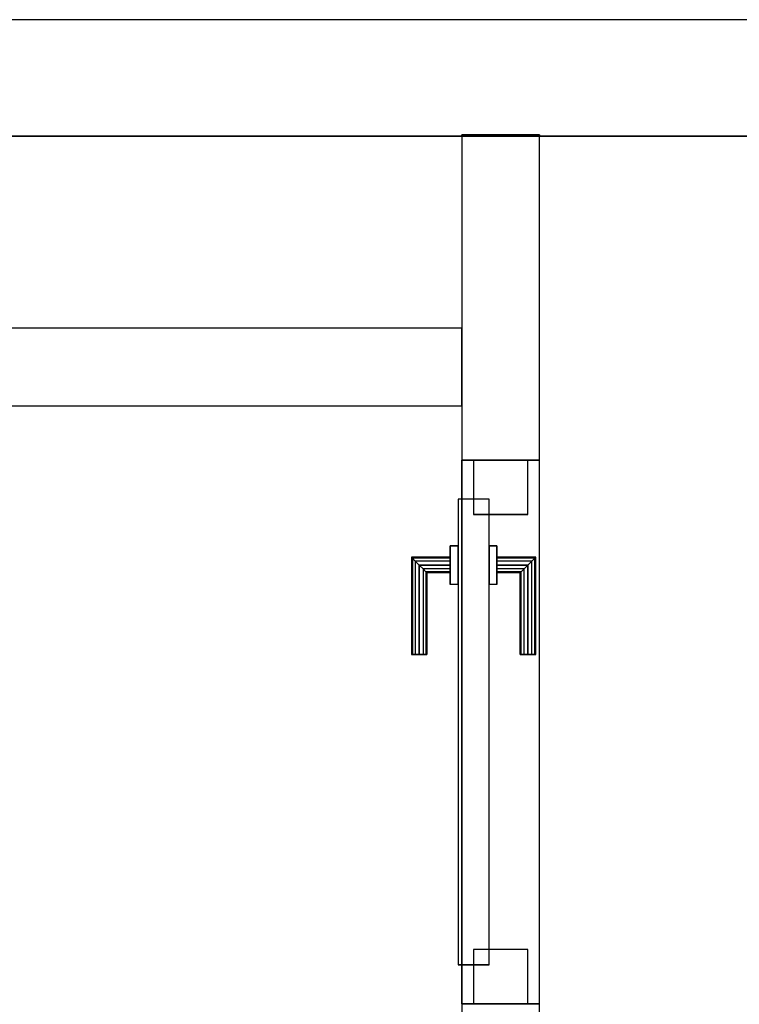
# Model space of a CAD drawing. Header units: metres. Extents: x 391.1 to 430.4, y 12.7 to 28.4.
# Tile 136 of 169: x 408.2 to 409.1, y 27 to 28.2. Entities that reach past the tile are written whole.
import ezdxf

# ---------------------------------------------------------------- set-up
doc = ezdxf.new("R2010")
doc.units = ezdxf.units.M
doc.layers.add('01_CARPINTERIA', color=5, linetype='Continuous', lineweight=25, true_color=0x0000ff)
doc.layers.add('01_SUELOS', color=7, linetype='Continuous', lineweight=25, true_color=0x007f00)
for name, color, linetype, lineweight in [('A-GENM-____-OTLN', 7, 'Continuous', 18), ('A-WALL-____-MCUT', 7, 'Continuous', 25), ('A-WALL-____-OTLN', 7, 'Continuous', 25)]:
    doc.layers.add(name, color=color, linetype=linetype, lineweight=lineweight)

# ---------------------------------------------------------------- blocks, each defined once
blk = doc.blocks.new('Family - Envans PB-155432-02_CLI_AIRE_P0')
at = {"layer": 'A-WALL-____-MCUT', "color": 253, "true_color": 0xaaaaaa}
for p, q in [((0.4193, 0.1), (0, 0.1)), ((0, 0.1), (0, 0)), ((0.4193, 0), (0.4193, 0.1)), ((0, 0), (0.4193, 0))]:
    blk.add_line(p, q, dxfattribs=at)
at = {"layer": 'A-WALL-____-OTLN', "color": 253, "true_color": 0xaaaaaa}
for p, q in [((0.4193, 0.1), (0, 0.1)), ((0, 0.1), (0, 0)), ((0.4193, 0), (0.4193, 0.1)), ((0, 0), (0.4193, 0))]:
    blk.add_line(p, q, dxfattribs=at)
at = {"layer": 'A-WALL-____-OTLN', "color": 253, "lineweight": 18, "true_color": 0xaaaaaa}
blk.add_line((0, 0), (0.4193, 0), dxfattribs=at)
blk = doc.blocks.new('Family - Envans PB-155491-02_CLI_AIRE_P0')
at = {"layer": 'A-WALL-____-MCUT', "color": 253, "true_color": 0xaaaaaa}
for p, q in [((1.4028, 0.1), (0, 0.1)), ((0, 0.1), (0, 0)), ((1.4028, 0), (1.4028, 0.1)), ((0, 0), (1.4028, 0))]:
    blk.add_line(p, q, dxfattribs=at)
at = {"layer": 'A-WALL-____-OTLN', "color": 253, "true_color": 0xaaaaaa}
for p, q in [((1.4028, 0.1), (0, 0.1)), ((0, 0.1), (0, 0)), ((1.4028, 0), (1.4028, 0.1)), ((0, 0), (1.4028, 0))]:
    blk.add_line(p, q, dxfattribs=at)
at = {"layer": 'A-WALL-____-OTLN', "color": 253, "lineweight": 18, "true_color": 0xaaaaaa}
blk.add_line((0, 0), (1.4028, 0), dxfattribs=at)
blk = doc.blocks.new('Family - Envans PB-155654-02_CLI_AIRE_P0')
at = {"layer": 'A-WALL-____-MCUT', "color": 253, "true_color": 0xaaaaaa}
for p, q in [((12.4075, 0.15), (0, 0.15)), ((12.4075, 0.1482), (12.4075, 0.15)), ((12.5075, 0.1482), (12.4075, 0.1482)), ((12.5075, 0.15), (12.5075, 0.1482)), ((14.0103, 0.15), (12.5075, 0.15)), ((0, 0), (14.0103, 0))]:
    blk.add_line(p, q, dxfattribs=at)
at = {"layer": 'A-WALL-____-OTLN', "color": 253, "true_color": 0xaaaaaa}
for p, q in [((12.4075, 0.15), (0, 0.15)), ((12.4075, 0.1482), (12.4075, 0.15)), ((12.5075, 0.1482), (12.4075, 0.1482)), ((12.5075, 0.15), (12.5075, 0.1482)), ((14.0103, 0.15), (12.5075, 0.15)), ((0, 0), (14.0103, 0))]:
    blk.add_line(p, q, dxfattribs=at)
at = {"layer": 'A-WALL-____-OTLN', "color": 253, "lineweight": 18, "true_color": 0xaaaaaa}
blk.add_line((0, 0), (14.0103, 0), dxfattribs=at)
blk = doc.blocks.new('Family - LONDR55-XX_ZZ-ARQ-CAA-M3D-Londres55-155949-02_CLI_AIRE_P0')
at = {"layer": '01_CARPINTERIA', "color": 161, "true_color": 0xaaaaff}
for p, q in [((0.45, 0.1487), (0.45, 0.15)), ((0.45, 0.15), (0.45, 0.1487)), ((0.575, 0.15), (0.45, 0.15)), ((0.45, 0.145), (0.45, 0.1487)), ((0.45, 0.1487), (0.45, 0.145)), ((0.5737, 0.1487), (0.45, 0.1487)), ((0.5737, 0.1487), (0.45, 0.1487)), ((0.45, 0.14), (0.45, 0.145)), ((0.45, 0.145), (0.45, 0.14)), ((0.57, 0.145), (0.45, 0.145)), ((0.57, 0.145), (0.45, 0.145)), ((0.45, 0.135), (0.45, 0.14)), ((0.45, 0.14), (0.45, 0.135)), ((0.45, 0.14), (0.565, 0.14)), ((0.565, 0.14), (0.45, 0.14)), ((0.56, 0.135), (0.565, 0.14)), ((0.565, 0.14), (0.56, 0.135)), ((0.57, 0.145), (0.565, 0.14)), ((0.565, 0.14), (0.57, 0.145)), ((0.565, 0.14), (0.565, 0.1)), ((0.565, 0.1), (0.565, 0.14)), ((0.5737, 0.1487), (0.57, 0.145)), ((0.57, 0.145), (0.5737, 0.1487)), ((0.57, 0.1), (0.57, 0.145)), ((0.57, 0.1), (0.57, 0.145)), ((0.575, 0.15), (0.5737, 0.1487)), ((0.5737, 0.1487), (0.575, 0.15)), ((0.5737, 0.1), (0.5737, 0.1487)), ((0.5737, 0.1), (0.5737, 0.1487)), ((0.575, 0.1), (0.575, 0.15)), ((0.45, 0.135), (0.45, 0.1313)), ((0.45, 0.1313), (0.45, 0.135)), ((0.56, 0.135), (0.45, 0.135)), ((0.56, 0.135), (0.45, 0.135)), ((0.45, 0.1313), (0.45, 0.13)), ((0.45, 0.13), (0.45, 0.1313)), ((0.5563, 0.1313), (0.45, 0.1313)), ((0.5563, 0.1313), (0.45, 0.1313)), ((0.555, 0.13), (0.45, 0.13)), ((0.555, 0.13), (0.5563, 0.1313)), ((0.5563, 0.1313), (0.555, 0.13)), ((0.555, 0.1), (0.555, 0.13)), ((0.5563, 0.1313), (0.56, 0.135)), ((0.56, 0.135), (0.5563, 0.1313)), ((0.5563, 0.1), (0.5563, 0.1313)), ((0.5563, 0.1), (0.5563, 0.1313)), ((0.56, 0.1), (0.56, 0.135)), ((0.56, 0.1), (0.56, 0.135)), ((0.65, 0.09), (0.05, 0.09)), ((0.05, 0.09), (0.05, 0.05)), ((0.65, 0.09), (0.05, 0.09)), ((0.05, 0.05), (0.05, 0.09)), ((0.59, 0.1), (0.54, 0.1)), ((0.54, 0.1), (0.59, 0.1)), ((0.54, 0.09), (0.54, 0.1)), ((0.54, 0.09), (0.54, 0.1)), ((0.59, 0.09), (0.54, 0.09)), ((0.54, 0.09), (0.59, 0.09)), ((0.5563, 0.1), (0.555, 0.1)), ((0.555, 0.1), (0.5563, 0.1)), ((0.56, 0.1), (0.5563, 0.1)), ((0.5563, 0.1), (0.56, 0.1)), ((0.565, 0.1), (0.56, 0.1)), ((0.56, 0.1), (0.565, 0.1)), ((0.57, 0.1), (0.565, 0.1)), ((0.565, 0.1), (0.57, 0.1)), ((0.57, 0.1), (0.5737, 0.1)), ((0.5737, 0.1), (0.57, 0.1)), ((0.5737, 0.1), (0.575, 0.1)), ((0.575, 0.1), (0.5737, 0.1)), ((0.59, 0.09), (0.59, 0.1)), ((0.59, 0.1), (0.59, 0.09)), ((0.65, 0.05), (0.65, 0.09)), ((0.65, 0.05), (0.65, 0.09)), ((0.07, 0.07), (0, 0.07)), ((0, 0.07), (0, 0)), ((0.07, 0.07), (0, 0.07)), ((0, 0), (0, 0.07)), ((0.07, 0), (0.07, 0.07)), ((0.07, 0), (0.07, 0.07)), ((0.7, 0.07), (0.63, 0.07)), ((0.63, 0.07), (0.63, 0)), ((0.7, 0.07), (0.63, 0.07)), ((0.63, 0), (0.63, 0.07)), ((0.7, 0), (0.7, 0.07)), ((0.7, 0), (0.7, 0.07)), ((0.05, 0.05), (0.65, 0.05)), ((0.05, 0.05), (0.65, 0.05)), ((0.54, 0.05), (0.59, 0.05)), ((0.59, 0.05), (0.54, 0.05)), ((0.54, 0.04), (0.54, 0.05)), ((0.54, 0.04), (0.54, 0.05)), ((0.54, 0.04), (0.59, 0.04)), ((0.59, 0.04), (0.54, 0.04)), ((0.5563, 0.04), (0.555, 0.04)), ((0.555, 0.04), (0.5563, 0.04)), ((0.555, 0.01), (0.555, 0.04)), ((0.56, 0.04), (0.5563, 0.04)), ((0.5563, 0.04), (0.56, 0.04)), ((0.5563, 0.0087), (0.5563, 0.04)), ((0.5563, 0.0087), (0.5563, 0.04)), ((0.56, 0.04), (0.565, 0.04)), ((0.565, 0.04), (0.56, 0.04)), ((0.56, 0.005), (0.56, 0.04)), ((0.56, 0.005), (0.56, 0.04)), ((0.565, 0.04), (0.57, 0.04)), ((0.57, 0.04), (0.565, 0.04)), ((0.565, 0.04), (0.565, 0)), ((0.565, 0), (0.565, 0.04)), ((0.57, 0.04), (0.5737, 0.04)), ((0.5737, 0.04), (0.57, 0.04)), ((0.57, -0.005), (0.57, 0.04)), ((0.57, -0.005), (0.57, 0.04)), ((0.5737, 0.04), (0.575, 0.04)), ((0.575, 0.04), (0.5737, 0.04)), ((0.5737, -0.0087), (0.5737, 0.04)), ((0.5737, -0.0087), (0.5737, 0.04)), ((0.575, -0.01), (0.575, 0.04)), ((0.59, 0.04), (0.59, 0.05)), ((0.59, 0.05), (0.59, 0.04)), ((0, 0), (0.07, 0)), ((0, 0), (0.07, 0)), ((0.45, 0.0087), (0.45, 0.01)), ((0.45, 0.01), (0.45, 0.0087)), ((0.45, 0.01), (0.555, 0.01)), ((0.45, 0.005), (0.45, 0.0087)), ((0.45, 0.0087), (0.45, 0.005)), ((0.45, 0.0087), (0.5563, 0.0087)), ((0.45, 0.0087), (0.5563, 0.0087)), ((0.45, 0), (0.45, 0.005)), ((0.45, 0.005), (0.45, 0)), ((0.45, 0.005), (0.56, 0.005)), ((0.45, 0.005), (0.56, 0.005)), ((0.45, -0.005), (0.45, 0)), ((0.45, 0), (0.45, -0.005)), ((0.565, 0), (0.45, 0)), ((0.45, 0), (0.565, 0)), ((0.5563, 0.0087), (0.555, 0.01)), ((0.555, 0.01), (0.5563, 0.0087)), ((0.56, 0.005), (0.5563, 0.0087)), ((0.5563, 0.0087), (0.56, 0.005)), ((0.565, 0), (0.56, 0.005)), ((0.56, 0.005), (0.565, 0)), ((0.57, -0.005), (0.565, 0)), ((0.63, 0), (0.7, 0)), ((0.63, 0), (0.7, 0)), ((0.45, -0.005), (0.45, -0.0087)), ((0.45, -0.0087), (0.45, -0.005)), ((0.45, -0.005), (0.57, -0.005)), ((0.45, -0.005), (0.57, -0.005)), ((0.45, -0.0087), (0.45, -0.01)), ((0.45, -0.01), (0.45, -0.0087)), ((0.45, -0.0087), (0.5737, -0.0087)), ((0.45, -0.0087), (0.5737, -0.0087)), ((0.45, -0.01), (0.575, -0.01)), ((0.565, 0), (0.57, -0.005)), ((0.57, -0.005), (0.5737, -0.0087)), ((0.5737, -0.0087), (0.57, -0.005)), ((0.5737, -0.0087), (0.575, -0.01)), ((0.575, -0.01), (0.5737, -0.0087))]:
    blk.add_line(p, q, dxfattribs=at)
blk = doc.blocks.new('Family - Porta PB-155950-02_CLI_AIRE_P0')
blk.add_blockref('Family - LONDR55-XX_ZZ-ARQ-CAA-M3D-Londres55-155949-02_CLI_AIRE_P0', (0, 0))
blk = doc.blocks.new('Family - LONDR55-XX_ZZ-ARQ-CAA-M3D-Londres55-155971-02_CLI_AIRE_P0')
at = {"layer": '01_SUELOS', "color": 9, "true_color": 0xaad4aa}
for p, q in [((13.5014, 14.8776), (9.9473, 14.8776)), ((13.5014, 14.8776), (9.9473, 14.8776)), ((9.9473, 14.8776), (13.5014, 14.8776)), ((9.9473, 14.8776), (13.5014, 14.8776))]:
    blk.add_line(p, q, dxfattribs=at)
blk = doc.blocks.new('Family - Envans PB-155991-02_CLI_AIRE_P0')
at = {"layer": 'A-WALL-____-MCUT', "color": 253, "true_color": 0xaaaaaa}
for p, q in [((0.91, 0.1), (0.8061, 0.1)), ((0.91, 0), (0.91, 0.1)), ((0.8061, 0), (0.91, 0))]:
    blk.add_line(p, q, dxfattribs=at)
at = {"layer": 'A-WALL-____-OTLN', "color": 253, "true_color": 0xaaaaaa}
for p, q in [((1.61, 0.1), (0, 0.1)), ((0.91, 0.1), (1.61, 0.1)), ((0.91, 0.1), (0.91, 0)), ((1.61, 0), (1.61, 0.1)), ((1.61, 0), (1.61, 0.1)), ((0, 0), (1.61, 0)), ((0.91, 0), (1.61, 0))]:
    blk.add_line(p, q, dxfattribs=at)
at = {"layer": 'A-WALL-____-OTLN', "color": 253, "lineweight": 18, "true_color": 0xaaaaaa}
blk.add_line((0, 0), (1.61, 0), dxfattribs=at)
blk = doc.blocks.new('Family - Vano de puerta PB-155993-02_CLI_AIRE_P0')
at = {"layer": 'A-GENM-____-OTLN', "color": 253, "true_color": 0xaaaaaa}
for p, q in [((408.8793, 27.6608), (408.7793, 27.6608)), ((408.7793, 27.6608), (408.7793, 26.9608)), ((408.8793, 27.6608), (408.7793, 27.6608)), ((408.7793, 26.9608), (408.7793, 27.6608)), ((408.8793, 26.9608), (408.8793, 27.6608)), ((408.8793, 27.6608), (408.8793, 26.9608)), ((408.7793, 26.9608), (408.8793, 26.9608)), ((408.8793, 26.9608), (408.7793, 26.9608))]:
    blk.add_line(p, q, dxfattribs=at)
blk = doc.blocks.new('LONDR55-XX_ZZ-ARQ-CAA-M3D-Londres55_ifc-1-02_CLI_AIRE_P0')
at = {"layer": '01_CARPINTERIA', "color": 253, "lineweight": 18, "true_color": 0xaaaaaa, "rotation": 90}
blk.add_blockref('Family - Porta PB-155950-02_CLI_AIRE_P0', (408.8643, 26.9608), dxfattribs=at)
at = {"layer": '01_SUELOS', "color": 253, "lineweight": 18, "true_color": 0xaaaaaa}
blk.add_blockref('Family - LONDR55-XX_ZZ-ARQ-CAA-M3D-Londres55-155971-02_CLI_AIRE_P0', (397.3291, 13.2006), dxfattribs=at)
at = {"layer": 'A-GENM-____-OTLN', "color": 253, "lineweight": 18, "true_color": 0xaaaaaa}
blk.add_blockref('Family - Vano de puerta PB-155993-02_CLI_AIRE_P0', (0, 0), dxfattribs=at)
at = {"layer": 'A-WALL-____-OTLN', "color": 253, "lineweight": 18, "true_color": 0xaaaaaa}
for name, p, rotation in [('Family - Envans PB-155654-02_CLI_AIRE_P0', (421.2867, 28.2282), 180), ('Family - Envans PB-155432-02_CLI_AIRE_P0', (408.8793, 27.6608), 90), ('Family - Envans PB-155991-02_CLI_AIRE_P0', (408.8793, 26.0508), 90)]:
    blk.add_blockref(name, p, dxfattribs=dict(at, rotation=rotation))
blk.add_blockref('Family - Envans PB-155491-02_CLI_AIRE_P0', (407.3764, 27.7308), dxfattribs=at)

msp = doc.modelspace()

# ---------------------------------------------------------------- block references
at = {"lineweight": 5}
msp.add_blockref('LONDR55-XX_ZZ-ARQ-CAA-M3D-Londres55_ifc-1-02_CLI_AIRE_P0', (0, 0), dxfattribs=at)

doc.saveas('drawing.dxf')
